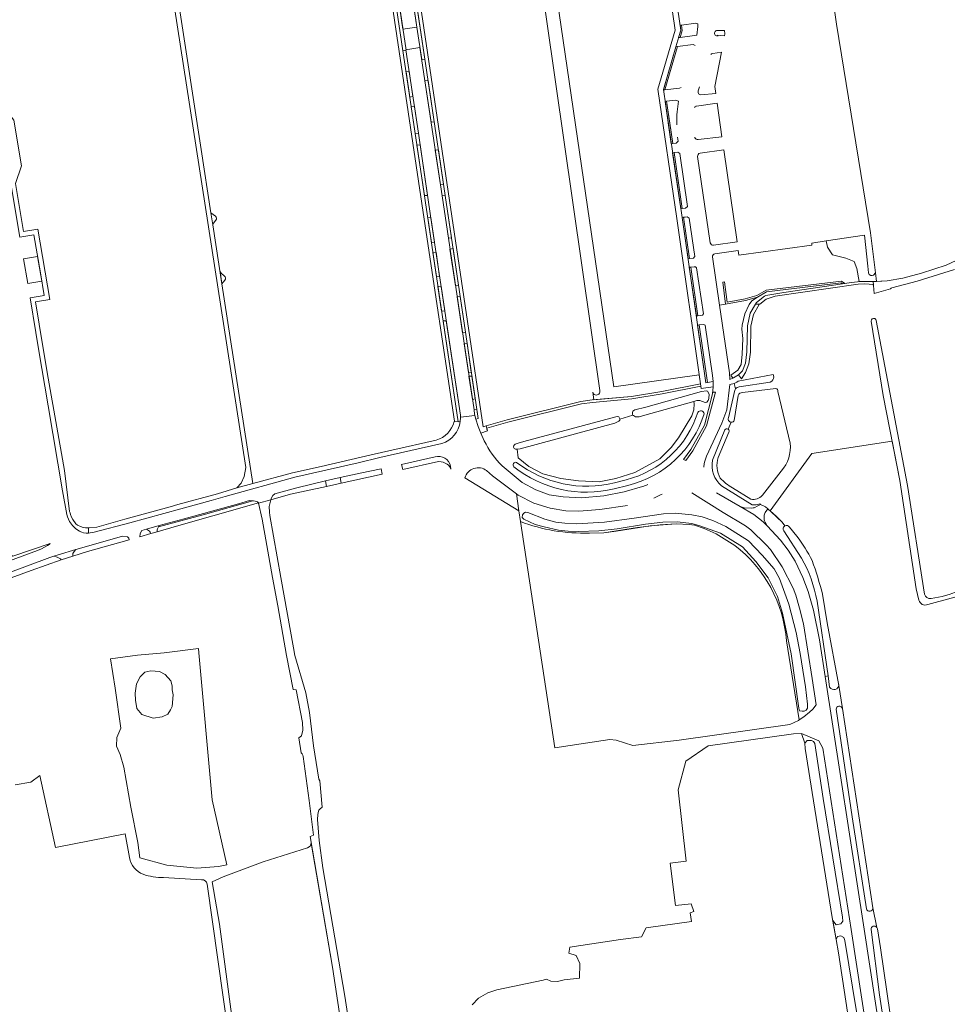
# Model space of a CAD drawing. Header units: metres. Extents: x 209813 to 223847, y 571801 to 587119.
# Tile 148 of 256: x 216379 to 216709, y 573876 to 574226. Entities that reach past the tile are written whole.
import ezdxf

# ---------------------------------------------------------------- set-up
doc = ezdxf.new("R2010")
doc.units = ezdxf.units.M
for name, color, linetype, lineweight in [('B-RO-GK-KADEMUUR-G', 8, 'Continuous', 0), ('B-RO-GR-BEPLANTING_CULTUUR_BOSPLANTSOEN-GV', 8, 'Continuous', 0), ('B-RO-GR-BEPLANTING_CULTUUR_HEESTERS-GV', 8, 'Continuous', 0), ('B-RO-GR-BEPLANTING_CULTUUR_ROOS-GV', 8, 'Continuous', 0), ('B-RO-GR-GRAS-GV', 8, 'Continuous', 0), ('B-RO-GR-GROENVOORZIENING-GV', 8, 'Continuous', 0), ('B-RO-GR-HAAG-GV', 8, 'Continuous', 0), ('B-RO-OG-TERREIN_CULTUURSCHEIDING-GV', 8, 'Continuous', 0), ('B-RO-OG-WATER_GREPPEL-GV', 8, 'Continuous', 0), ('B-RO-OG-WEG-GV', 8, 'Continuous', 0), ('B-RO-VH-VERHARDING_GRASBETONSTEEN-GV', 8, 'Continuous', 0), ('B-RO-VH-VERHARDING_HALFVERHARDING-GV', 8, 'Continuous', 0), ('B-RO-VH-VERHARDING_OPEN-GV', 8, 'Continuous', 0), ('B-RO-VH-VERHARDING_PUIN-GV', 8, 'Continuous', 0), ('B-RO-VH-VERHARDING_STRAATBAKSTEEN-GV', 8, 'Continuous', 0), ('B-RO-VH-VERHARDING_TEGEL-GV', 8, 'Continuous', 0)]:
    doc.layers.add(name, color=color, linetype=linetype, lineweight=lineweight)

msp = doc.modelspace()

# ---------------------------------------------------------------- linework, layer by layer
at = {"layer": 'B-RO-GK-KADEMUUR-G', "flags": 128}
for points in [[(216570.986, 574228.038), (216590.455, 574095.364)], [(216590.455, 574095.364), (216620.773, 574099.681)]]:
    msp.add_lwpolyline(points, dxfattribs=at)
at = {"layer": 'B-RO-GR-BEPLANTING_CULTUUR_BOSPLANTSOEN-GV', "flags": 128}
for points in [[(216647.236, 574098.982), (216647.087, 574099.819), (216634.591, 574097.404), (216634.127, 574097.066), (216633.182, 574096.613), (216633.684, 574094.642)], [(216634.92, 574095.37), (216646.015, 574097.036)], [(216648.018, 574094.816), (216636.182, 574093.328)], [(216653.082, 574075.416), (216648.664, 574093.716)], [(216634.64, 574092.321), (216633.236, 574083.467)], [(216632.161, 574082.815), (216631.057, 574080.297)], [(216631.319, 574079.301), (216627.445, 574070.309)], [(216643.191, 574056.897), (216649.911, 574065.481)], [(216632.586, 574059.543), (216639.109, 574055.442)]]:
    msp.add_lwpolyline(points, dxfattribs=at)
at = {"layer": 'B-RO-GR-BEPLANTING_CULTUUR_BOSPLANTSOEN-GV'}
for points in [[(216646.015, 574097.036, 0.298161), (216647.236, 574098.982)], [(216633.684, 574094.642, -0.210168), (216634.92, 574095.37)], [(216636.182, 574093.328, 0.3408084), (216634.64, 574092.321)], [(216648.664, 574093.716, 0.4552491), (216648.018, 574094.816)], [(216633.236, 574083.467, -0.2994125), (216632.161, 574082.815)], [(216631.057, 574080.297, -0.3386405), (216631.319, 574079.301)], [(216649.911, 574065.481, 0.2133059), (216653.082, 574075.416)], [(216627.445, 574070.309, 0.1948799), (216628.26, 574062.926)], [(216628.26, 574062.926, 0.083065), (216632.586, 574059.543)], [(216639.109, 574055.442, 0.273629), (216643.191, 574056.897)]]:
    msp.add_lwpolyline(points, format="xyb", dxfattribs=at)
at = {"layer": 'B-RO-GR-BEPLANTING_CULTUUR_HEESTERS-GV', "flags": 128}
for points in [[(216512.771, 574233.127), (216515.51, 574214.704), (216516.634, 574214.892), (216513.91, 574233.246)], [(216516.616, 574207.265), (216517.948, 574198.301), (216519.073, 574198.459), (216517.736, 574207.465)], [(216518.47, 574194.792), (216519.878, 574185.32), (216520.995, 574185.504), (216519.593, 574194.954)], [(216526.747, 574146.795), (216525.449, 574155.498), (216524.335, 574155.346), (216525.626, 574146.662)], [(216683.792, 574132.808), (216683.351, 574135.845), (216682.729, 574135.067), (216682.196, 574134.946), (216681.759, 574134.921), (216681.165, 574135.261), (216680.913, 574135.813), (216680.616, 574138.229), (216679.475, 574149.203), (216665.92, 574147.178), (216666.345, 574144.951), (216668.146, 574142.249), (216672.799, 574141.048), (216675.801, 574139.847), (216676.702, 574137.446), (216677.556, 574132.751), (216679.36, 574132.84), (216682.98, 574132.76)], [(216526.164, 574143.045), (216527.444, 574134.437), (216528.566, 574134.608), (216527.281, 574143.215)], [(216529.092, 574131.088), (216527.958, 574130.978), (216529.255, 574122.252), (216530.385, 574122.421)], [(216537.705, 574114.784), (216535.825, 574127.472), (216534.764, 574127.36), (216536.672, 574114.582)], [(216538.289, 574110.839), (216537.259, 574110.651), (216538.784, 574100.444), (216539.815, 574100.543)], [(216540.013, 574099.204), (216538.976, 574099.158), (216540.206, 574090.923), (216541.216, 574091.085)], [(216540.765, 574087.174), (216540.981, 574085.73), (216541.392, 574083.955), (216542.24, 574084.171), (216541.779, 574087.286)]]:
    msp.add_lwpolyline(points, close=True, dxfattribs=at)
at = {"layer": 'B-RO-GR-BEPLANTING_CULTUUR_HEESTERS-GV'}
for points in [[(216627.181, 574221.963, 1.1560533), (216627.462, 574220.012)], [(216625.569, 574213.809, 0.2158798), (216624.878, 574213.363)], [(216620.89, 574201.959, 0.0104558), (216620.407, 574200.526)], [(216620.369, 574200.397, 0.5235507), (216621.401, 574199.117)], [(216619.838, 574195.095, 0.2530822), (216619.071, 574194.536)], [(216619.215, 574183.827, 0.2925022), (216620.346, 574183.178)]]:
    msp.add_lwpolyline(points, format="xyb", dxfattribs=at)
at = {"layer": 'B-RO-GR-BEPLANTING_CULTUUR_HEESTERS-GV', "flags": 128}
for points in [[(216626.266, 574221.365), (216626.237, 574221.079)], [(216627.164, 574220.222), (216629.77, 574220.06), (216629.906, 574220.764), (216629.735, 574221.963), (216627.181, 574221.963)], [(216621.401, 574199.117), (216626.667, 574199.502), (216626.311, 574202.083), (216628.657, 574214.273), (216625.569, 574213.809)], [(216620.407, 574200.526), (216620.369, 574200.397)], [(216620.346, 574183.178), (216628.783, 574184.172), (216627.138, 574196.091), (216619.838, 574195.095)], [(216619.187, 574184.016), (216619.215, 574183.827)]]:
    msp.add_lwpolyline(points, dxfattribs=at)
at = {"layer": 'B-RO-GR-BEPLANTING_CULTUUR_ROOS-GV', "flags": 128}
for points in [[(216448.897, 574155.999), (216447.329, 574157.2), (216448.045, 574152.883), (216448.072, 574153.213), (216448.217, 574153.511), (216449.078, 574154.592), (216449.236, 574154.935), (216449.262, 574155.312)], [(216452.504, 574134.114), (216452.381, 574134.443), (216452.144, 574134.703), (216450.898, 574135.801), (216450.673, 574136.096), (216450.549, 574136.446), (216451.212, 574132.017)], [(216451.212, 574132.017), (216452.231, 574133.296)]]:
    msp.add_lwpolyline(points, dxfattribs=at)
at = {"layer": 'B-RO-GR-BEPLANTING_CULTUUR_ROOS-GV'}
for points in [[(216449.262, 574155.312, 0.1925934), (216448.897, 574155.999)], [(216452.231, 574133.296, 0.2482583), (216452.504, 574134.114)]]:
    msp.add_lwpolyline(points, format="xyb", dxfattribs=at)
at = {"layer": 'B-RO-GR-GRAS-GV', "flags": 128}
for points in [[(216663.659, 574265.494), (216669.518, 574224.197), (216681.673, 574150.122), (216683.351, 574135.845), (216683.792, 574132.808), (216687.55, 574133.03), (216693.05, 574134.02), (216699.78, 574135.78), (216708.53, 574138.58), (216720.5, 574144.1), (216728.46, 574147.35), (216741.32, 574151.41), (216744.81, 574152.63), (216745.96, 574153.22), (216747.07, 574154.28), (216747.69, 574155.16), (216748.01, 574155.85), (216748.06, 574156.29), (216747.064, 574163.706), (216746.53, 574164.55), (216745.77, 574167.05), (216745.06, 574171.61), (216739.92, 574209.34), (216729.44, 574274.748)], [(216698.784, 574019.632), (216697.796, 574023.641), (216692.038, 574062.084), (216689.3, 574076.064), (216660.76, 574071.74), (216645.975, 574051.362), (216648.146, 574049.433), (216650.222, 574047.331), (216651.24, 574046.033)], [(216557.231, 574047.556), (216569.468, 573967.141), (216580.42, 573968.85), (216589.002, 573970.131), (216591.223, 573969.875), (216597.243, 573967.995), (216613.7, 573969.952), (216653.004, 573975.482), (216656.058, 573976.936), (216656.307, 573977.092), (216651.785, 574005.182)], [(216633.412, 574039.088), (216626.781, 574043.132), (216622.535, 574045.036), (216619.095, 574046.208), (216617.161, 574046.499), (216612.598, 574046.743), (216603.358, 574046.059), (216591.232, 574044.106), (216586.889, 574043.594), (216581.74, 574043.451)], [(216652.803, 574045.568), (216655.473, 574042.318)], [(216664.567, 574021.805), (216666.239, 574011.546), (216670.389, 573989.358), (216671.621, 573981.194), (216682.479, 573910.397), (216683.894, 573903.359)], [(216691.552, 573753.951), (216670.282, 573894.43), (216669.397, 573899.155), (216668.014, 573906.944), (216661.355, 573948.368), (216658.46, 573966.951), (216658.301, 573968.861), (216657.087, 573972.322), (216654.229, 573972.14), (216624.005, 573967.844), (216616.029, 573962.393), (216613.297, 573952.312), (216616.101, 573926.889), (216610.393, 573926.196), (216612.38, 573911.19), (216617.967, 573911.732), (216618.827, 573909.086), (216617.504, 573908.557), (216618.034, 573905.515), (216601.908, 573903.227)], [(216418.342, 573928.184), (216416.832, 573936.596), (216392.079, 573931.83), (216386.582, 573957.342), (216383.38, 573954.992), (216377.786, 573954.01)], [(216508.09, 573772.42), (216490.53, 573889.3), (216482.919, 573933.324), (216482.531, 573932.284), (216481.619, 573931.654), (216465.881, 573926.659), (216451.713, 573921.411), (216447.725, 573919.627), (216450.349, 573904.62), (216456.541, 573858.445), (216465.146, 573796.108), (216474.696, 573727.369), (216479.838, 573693.672)], [(216443.93, 573920.318), (216430.504, 573921.092)], [(216467.386, 573714.561), (216474.679, 573716.498), (216445.933, 573918.761)], [(216601.908, 573903.227), (216600.223, 573900.123), (216592.753, 573899.093), (216574.799, 573896.411), (216574.409, 573894.252), (216577.054, 573893.459), (216578.377, 573890.548), (216578.245, 573885.389), (216572.821, 573884.86), (216570.44, 573884.198), (216568.059, 573884.33), (216566.471, 573884.992), (216565.28, 573884.727), (216548.876, 573881.288), (216545.701, 573880.229), (216542.394, 573878.245), (216540.101, 573875.877)], [(216684.057, 573902.946), (216685.201, 573896.222), (216689.623, 573865.183), (216697.285, 573815.177), (216701.116, 573789.848), (216705.953, 573758.77), (216707.06, 573752.149)]]:
    msp.add_lwpolyline(points, dxfattribs=at)
at = {"layer": 'B-RO-GR-GRAS-GV'}
for points in [[(216581.74, 574043.451, -0.0988034), (216557.231, 574047.556)], [(216651.24, 574046.033, -0.3926551), (216652.803, 574045.568)], [(216655.473, 574042.318, -0.0430537), (216660.871, 574033.666)], [(216660.871, 574033.666, -0.024004), (216664.567, 574021.805)], [(216423.206, 573922.275, -0.2475125), (216418.342, 573928.184)], [(216430.504, 573921.092, -0.0779615), (216423.206, 573922.275)], [(216445.933, 573918.761, 0.4009544), (216443.93, 573920.318)], [(216683.894, 573903.359, -0.0982972), (216684.057, 573902.946)]]:
    msp.add_lwpolyline(points, format="xyb", dxfattribs=at)
at = {"layer": 'B-RO-GR-GRAS-GV', "flags": 128}
for points in [[(216443.027, 574000.959), (216442.903, 574002.514), (216430.749, 574000.959), (216421.261, 574000.066), (216411.661, 573998.839), (216413.336, 573988.346), (216415.345, 573974.17), (216413.894, 573970.822), (216413.782, 573967.808), (216415.025, 573964.781), (216416.35, 573960.329), (216418.826, 573946.068), (216421.372, 573933.54), (216422.042, 573928.182), (216431.642, 573925.503), (216442.246, 573924.499), (216449.948, 573925.057), (216452.961, 573925.615), (216447.781, 573948.724)], [(216421.038, 573981.202), (216420.479, 573984.104), (216420.368, 573986.56), (216420.814, 573989.909), (216422.154, 573992.365), (216423.828, 573994.039), (216425.949, 573994.485), (216429.074, 573994.262), (216431.084, 573993.258), (216433.093, 573991.025), (216433.539, 573989.239), (216433.539, 573987.788), (216433.874, 573986.002), (216433.539, 573981.872), (216432.981, 573980.644), (216431.977, 573979.193), (216429.967, 573978.189), (216426.842, 573977.742), (216422.712, 573979.082)]]:
    msp.add_lwpolyline(points, close=True, dxfattribs=at)
at = {"layer": 'B-RO-GR-GROENVOORZIENING-GV', "flags": 128}
for points in [[(216526.616, 574189.507), (216524.429, 574204.211), (216523.335, 574204.01), (216525.52, 574189.341)], [(216524.279, 574163.381), (216521.615, 574181.328), (216520.495, 574181.169), (216523.157, 574163.268)], [(216529.916, 574167.311), (216528.095, 574179.56), (216526.999, 574179.417), (216528.831, 574167.114)], [(216614.235, 574158.607), (216614.733, 574158.655), (216611.817, 574178.564), (216611.32, 574178.507)], [(216532.734, 574148.337), (216530.505, 574163.351), (216529.406, 574163.255), (216531.655, 574148.178)], [(216535.247, 574131.374), (216533.305, 574144.482), (216532.237, 574144.285), (216534.183, 574131.254)], [(216637.109, 574126.603), (216630.64, 574125.445), (216629.718, 574132.65), (216629.122, 574132.574), (216630.125, 574124.744), (216637.195, 574126.003), (216641.489, 574127.279), (216644.714, 574129.119), (216671.156, 574132.296), (216671.642, 574131.925), (216672.472, 574132.047), (216671.326, 574132.921), (216644.522, 574129.701), (216641.251, 574127.834)], [(216623.174, 574096.844), (216623.668, 574096.921), (216620.713, 574117.36), (216620.215, 574117.307)]]:
    msp.add_lwpolyline(points, close=True, dxfattribs=at)
for points in [[(216641.489, 574127.279), (216639.409, 574125.891), (216638.523, 574124.636), (216636.957, 574121.295), (216636, 574117.339), (216635.911, 574115.831), (216636.205, 574112.508), (216636.057, 574106.97), (216635.628, 574103.351), (216634.506, 574101.284), (216632.038, 574099.49), (216632.698, 574098.449), (216632.966, 574098.564), (216634.669, 574099.643), (216636.182, 574101.008), (216637.251, 574103.828), (216637.737, 574107.784), (216637.927, 574117.034), (216638.912, 574121.501), (216641.149, 574125.373), (216643.958, 574127.634), (216644.38, 574127.763), (216650.78, 574128.86), (216671.642, 574131.925)], [(216535.943, 574084.638), (216535.929, 574085.276), (216530.915, 574118.867), (216529.772, 574118.776), (216535.09, 574083.012), (216535.838, 574083.12)]]:
    msp.add_lwpolyline(points, dxfattribs=at)
at = {"layer": 'B-RO-GR-GROENVOORZIENING-GV'}
msp.add_lwpolyline([(216535.838, 574083.12, 0.0309958), (216535.943, 574084.638)], format="xyb", dxfattribs=at)
at = {"layer": 'B-RO-GR-HAAG-GV', "flags": 128}
for points in [[(216520.484, 574223.15), (216522.203, 574211.608), (216523.303, 574211.783), (216520.386, 574231.398), (216519.272, 574231.286)], [(216613.451, 574219.399), (216613.994, 574219.473), (216614.73, 574221.973), (216614.457, 574223.832), (216613.961, 574223.766), (216614.219, 574222.009)], [(216608.528, 574200.897), (216613.034, 574216.212), (216612.492, 574216.14), (216608.047, 574200.85)], [(216524.429, 574204.211), (216523.335, 574204.01), (216525.52, 574189.341), (216526.616, 574189.507)], [(216608.645, 574196.765), (216610.848, 574181.728), (216611.344, 574181.791), (216609.143, 574196.815)], [(216521.615, 574181.328), (216520.495, 574181.169), (216523.157, 574163.268), (216524.279, 574163.381)], [(216528.095, 574179.56), (216526.999, 574179.417), (216528.831, 574167.114), (216529.916, 574167.311)], [(216611.817, 574178.564), (216611.32, 574178.507), (216614.235, 574158.607), (216614.733, 574158.655)], [(216531.655, 574148.178), (216532.734, 574148.337), (216530.505, 574163.351), (216529.406, 574163.255)], [(216616.809, 574140.853), (216617.306, 574140.911), (216615.183, 574155.586), (216614.688, 574155.516)], [(216617.24, 574137.877), (216619.746, 574120.55), (216620.242, 574120.614), (216617.738, 574137.929)], [(216634.669, 574099.643), (216636.182, 574101.008), (216637.251, 574103.828), (216637.737, 574107.784), (216637.927, 574117.034), (216638.912, 574121.501), (216641.149, 574125.373), (216643.958, 574127.634), (216644.38, 574127.763), (216650.78, 574128.86), (216671.642, 574131.925), (216671.156, 574132.296), (216644.714, 574129.119), (216641.489, 574127.279), (216639.409, 574125.891), (216638.523, 574124.636), (216636.957, 574121.295), (216636, 574117.339), (216635.911, 574115.831), (216636.205, 574112.508), (216636.057, 574106.97), (216635.628, 574103.351), (216634.506, 574101.284), (216632.038, 574099.49), (216632.698, 574098.449), (216632.966, 574098.564)], [(216620.215, 574117.307), (216623.174, 574096.844), (216623.668, 574096.921), (216620.713, 574117.36)]]:
    msp.add_lwpolyline(points, close=True, dxfattribs=at)
for points in [[(216671.642, 574131.925), (216672.472, 574132.047), (216671.326, 574132.921), (216644.522, 574129.701), (216641.251, 574127.834), (216637.057, 574126.588), (216630.64, 574125.445), (216629.718, 574132.65), (216629.122, 574132.574), (216630.125, 574124.744), (216637.195, 574126.003), (216641.489, 574127.279)], [(216535.943, 574084.638), (216535.929, 574085.276), (216530.915, 574118.867), (216529.772, 574118.776), (216535.09, 574083.012)], [(216535.09, 574083.012), (216535.838, 574083.12)]]:
    msp.add_lwpolyline(points, dxfattribs=at)
at = {"layer": 'B-RO-OG-TERREIN_CULTUURSCHEIDING-GV', "flags": 128}
for points in [[(216582.969, 574093.542), (216583.39, 574090.76), (216596.729, 574092.005), (216607.491, 574093.695), (216621.239, 574096.456), (216620.773, 574099.681), (216590.455, 574095.364), (216570.986, 574228.038), (216569.791, 574236.29), (216566.395, 574258.663), (216565.793, 574263.775), (216560.949, 574296.122), (216559.971, 574302.55), (216557.47, 574319.355), (216584.509, 574323.452)], [(216560.145, 574270.584), (216585.464, 574094.082)], [(216614.73, 574221.973), (216614.457, 574223.832), (216613.961, 574223.766), (216614.219, 574222.009), (216613.451, 574219.399), (216613.994, 574219.473)], [(216620.295, 574224.301), (216619.521, 574224.51), (216614.457, 574223.832)], [(216614.73, 574221.973), (216613.994, 574219.473)], [(216613.994, 574219.473), (216619.949, 574220.29)], [(216613.034, 574216.212), (216612.492, 574216.14), (216608.047, 574200.85), (216608.528, 574200.897)], [(216619.288, 574216.577), (216618.609, 574216.95), (216613.034, 574216.212), (216608.528, 574200.897), (216613.758, 574201.41), (216614.358, 574201.643)], [(216610.292, 574188.979), (216609.143, 574196.815), (216608.645, 574196.765), (216610.848, 574181.728), (216611.344, 574181.791)], [(216613.387, 574196.877), (216612.441, 574197.144), (216609.143, 574196.815)], [(216610.292, 574188.979), (216611.344, 574181.791), (216612.54, 574181.944), (216613.239, 574182.606), (216613.024, 574184.068)], [(216612.786, 574188.416), (216612.782, 574189.084)], [(216620.193, 574177.193), (216624.714, 574146.522)], [(216625.852, 574145.676), (216634.209, 574146.823), (216629.456, 574179.541), (216621.051, 574178.325)], [(216617.306, 574140.911), (216618.751, 574141.08), (216618.985, 574141.381), (216619.266, 574141.671), (216617.257, 574155.317), (216616.496, 574155.71), (216615.827, 574155.676), (216615.183, 574155.586)], [(216677.556, 574132.751), (216676.702, 574137.446), (216675.801, 574139.847), (216672.799, 574141.048), (216668.146, 574142.249), (216666.345, 574144.951), (216665.92, 574147.178), (216660.768, 574146.409), (216660.768, 574145.653), (216634.886, 574142.14), (216634.653, 574143.763), (216626.306, 574142.58)], [(216625.447, 574141.552), (216627.97, 574124.361), (216630.125, 574124.744), (216629.122, 574132.574), (216629.718, 574132.65), (216630.64, 574125.445), (216637.057, 574126.588), (216641.251, 574127.834), (216644.522, 574129.701), (216671.326, 574132.921), (216672.472, 574132.047)], [(216642.266, 574124.732), (216644.529, 574126.553), (216647.755, 574127.536), (216677.22, 574131.79), (216679.36, 574131.9), (216681.12, 574131.86), (216682.26, 574131.69), (216682.64, 574131.451), (216682.516, 574132.77), (216678.02, 574132.79), (216674.81, 574132.39), (216650.78, 574128.86), (216644.38, 574127.763), (216643.958, 574127.634), (216641.149, 574125.373), (216640.808, 574124.784)], [(216627.97, 574124.361), (216631.503, 574100.296), (216631.689, 574098.018), (216632.698, 574098.449), (216632.038, 574099.49), (216634.506, 574101.284), (216635.628, 574103.351), (216636.057, 574106.97), (216636.205, 574112.508), (216635.911, 574115.831), (216636, 574117.339), (216636.957, 574121.295), (216638.523, 574124.636), (216639.409, 574125.891), (216641.489, 574127.279), (216637.195, 574126.003), (216630.125, 574124.744)], [(216615.243, 574069.526), (216617.821, 574073.14), (216622.643, 574081.803), (216625.511, 574092.837), (216625.735, 574095.349), (216621.481, 574094.779), (216621.362, 574095.6), (216607.643, 574092.844), (216596.843, 574091.149), (216582.843, 574089.868), (216578.928, 574089.286), (216552.806, 574082.833), (216545.302, 574080.647), (216545.371, 574080.406)], [(216597.213, 574085.377), (216597.063, 574085.507), (216597.087, 574086.19), (216597.209, 574086.751), (216597.917, 574087.166), (216601.796, 574088.216), (216621.557, 574093.68), (216623.314, 574093.924), (216623.68, 574093.875), (216624.266, 574092.777), (216624.144, 574091.263), (216623.924, 574090.507), (216623.485, 574089.994), (216622.826, 574089.872), (216620.996, 574090.507), (216619.947, 574090.507), (216618.882, 574090.207), (216619.027, 574089.286), (216618.834, 574087.229), (216618.191, 574085.107), (216613.433, 574077.262), (216610.861, 574073.79), (216606.81, 574069.867)], [(216633.684, 574094.642), (216633.182, 574096.613), (216631.649, 574096.246), (216630.524, 574087.166), (216628.862, 574082.457), (216623.389, 574070.75), (216622.718, 574068.973), (216622.563, 574068.145), (216622.413, 574066.847)], [(216631.142, 574084.394), (216633.44, 574094.163)], [(216618.882, 574090.207), (216600.625, 574085.067), (216599.381, 574084.774), (216598.161, 574084.774), (216597.429, 574085.189), (216597.213, 574085.377), (216592.544, 574083.952), (216592.53, 574083.534), (216592.196, 574083.227), (216591.722, 574082.92), (216590.801, 574082.474), (216557.14, 574073.417), (216556.056, 574073.305), (216556.397, 574070.124), (216560.255, 574067.102), (216565.271, 574064.53), (216571.637, 574062.794), (216577.874, 574061.958), (216585.205, 574061.636), (216591.12, 574062.794), (216597.936, 574064.916), (216606.81, 574069.867)], [(216556.056, 574073.305), (216555.481, 574073.246), (216554.993, 574073.539), (216554.798, 574073.905), (216554.871, 574074.516), (216555.383, 574075.004), (216556.408, 574075.419), (216558.435, 574076.019), (216591.099, 574084.777), (216591.777, 574084.859), (216592.182, 574084.691), (216592.502, 574084.245), (216592.532, 574084.035)], [(216545.371, 574080.406), (216545.552, 574079.706), (216543.192, 574078.949), (216544.425, 574076.262)], [(216625.535, 574069.345), (216629.819, 574080.072)], [(216526.971, 574070.517), (216515.052, 574067.852), (216515.468, 574065.992), (216528.177, 574068.837), (216529.133, 574068.797), (216529.818, 574068.606), (216530.559, 574068.287), (216531.181, 574067.96), (216531.747, 574067.514), (216532.232, 574067.012), (216532.59, 574066.168), (216532.406, 574067.244)], [(216550.823, 574067.29), (216557.84, 574061.44), (216562.72, 574058.82), (216567.42, 574057.01), (216572.41, 574056.32), (216578.904, 574055.937), (216586.865, 574056.629), (216594.128, 574058.041), (216600.66, 574059.953)], [(216590.696, 574061.346), (216594.87, 574062.4)], [(216595.42, 574060.348), (216590.516, 574059.149)], [(216639.632, 574053.501), (216628.691, 574060.264)], [(216626.96, 574057.725), (216635.269, 574052.853), (216636.69, 574052.38), (216639.47, 574052.34), (216639.98, 574052.4), (216640.26, 574052.46), (216640.5, 574052.55), (216641.31, 574053.03), (216642.559, 574053.638)], [(216642.559, 574053.638), (216642.271, 574053.786)]]:
    msp.add_lwpolyline(points, dxfattribs=at)
at = {"layer": 'B-RO-OG-TERREIN_CULTUURSCHEIDING-GV'}
for points in [[(216619.949, 574220.29, 0.0224647), (216620.295, 574224.301)], [(216612.782, 574189.084, -0.0383657), (216613.387, 574196.877)], [(216621.051, 574178.325, 0.4186216), (216620.207, 574177.178)], [(216624.714, 574146.522, 0.411575), (216625.852, 574145.676)], [(216626.306, 574142.58, 0.3851687), (216625.447, 574141.552)], [(216585.464, 574094.082, -1.0577545), (216582.969, 574093.542)], [(216633.44, 574094.163, -0.077291), (216633.684, 574094.642)], [(216594.87, 574062.4, 0.2595159), (216620.268, 574086.313)], [(216620.268, 574086.313, -0.6796352), (216622.527, 574085.828)], [(216622.527, 574085.828, -0.2631644), (216595.42, 574060.348)], [(216632.086, 574082.82, -0.5008426), (216631.142, 574084.394)], [(216629.819, 574080.072, -0.4251526), (216631.057, 574080.297)], [(216544.425, 574076.262, 0.0917146), (216550.823, 574067.29)], [(216532.406, 574067.244, 0.4322323), (216526.971, 574070.517)], [(216628.691, 574060.264, -0.2747757), (216625.535, 574069.345)], [(216554.909, 574067.002, -0.7247662), (216555.911, 574068.549)], [(216590.516, 574059.149, -0.2325169), (216554.909, 574067.002)], [(216555.911, 574068.549, 0.2297822), (216590.696, 574061.346)], [(216600.66, 574059.953, 0.012756), (216602.549, 574060.715)], [(216642.271, 574053.786, -0.0997641), (216639.632, 574053.501)]]:
    msp.add_lwpolyline(points, format="xyb", dxfattribs=at)
at = {"layer": 'B-RO-OG-TERREIN_CULTUURSCHEIDING-GV', "flags": 128}
for points in [[(216616.652, 574159.427), (216613.874, 574178.296), (216613.145, 574178.717), (216611.817, 574178.564), (216614.733, 574158.655), (216615.924, 574158.77)], [(216615.183, 574155.586), (216614.688, 574155.516), (216616.809, 574140.853), (216617.306, 574140.911)], [(216385.75, 574141.689), (216380.721, 574140.835), (216382.224, 574132.048), (216387.25, 574132.902)], [(216622.279, 574121.253), (216619.858, 574137.663), (216619.423, 574137.937), (216618.921, 574138.053), (216617.738, 574137.929), (216620.242, 574120.614), (216621.948, 574120.832)], [(216634.669, 574099.643), (216635.771, 574098.264), (216637.24, 574100.413), (216638.424, 574103.539), (216638.936, 574107.702), (216639.125, 574116.892), (216640.044, 574121.062), (216642.076, 574124.579), (216642.266, 574124.732), (216640.808, 574124.784), (216638.912, 574121.501), (216637.927, 574117.034), (216637.737, 574107.784), (216637.251, 574103.828), (216636.182, 574101.008)], [(216625.702, 574097.236), (216625.501, 574099.422), (216622.869, 574117.253), (216622.403, 574117.538), (216620.713, 574117.36), (216623.668, 574096.921)], [(216493.596, 574061.173), (216508.176, 574064.359), (216507.759, 574066.222), (216500.35, 574064.7), (216493.169, 574063.145)], [(216488.424, 574060.035), (216488.005, 574061.97), (216477.88, 574059.47), (216470.023, 574057.419), (216469.26, 574056.83), (216468.72, 574055.76), (216468.591, 574055.272), (216475.583, 574057.208)], [(216428.19, 574043.877), (216435.117, 574045.846), (216447.972, 574049.565), (216464.2, 574054.13), (216463.81, 574054.53), (216463.43, 574054.72), (216462.99, 574054.83), (216462.42, 574054.85), (216462.245, 574054.879), (216444.611, 574049.87), (216428.636, 574045.616), (216428.32, 574045), (216428.21, 574044.6)], [(216426.004, 574043.256), (216425.75, 574043.83), (216425.54, 574044.09), (216425.17, 574044.38), (216424.401, 574044.783), (216422.806, 574044.324), (216422.177, 574043.285), (216422.098, 574042.146)], [(216399.358, 574037.602), (216398.682, 574036.869), (216398.277, 574036.186), (216398.222, 574035.6), (216398.215, 574035.221), (216403.433, 574036.919), (216418.289, 574041.067), (216418.123, 574041.692), (216417.964, 574041.923), (216417.727, 574042.072), (216415.885, 574042.328), (216407.24, 574039.83)], [(216372.968, 574035.107), (216375.773, 574033.578), (216385.66, 574037.21), (216387.11, 574037.88), (216389.29, 574039.07), (216389.79, 574039.38), (216390.24, 574039.77), (216376.972, 574035.269), (216375.618, 574036.079)], [(216394.164, 574033.903), (216393.816, 574034.261), (216392.742, 574034.888), (216392.352, 574035.042), (216391.462, 574035.201), (216390.13, 574034.73), (216375.18, 574029.23), (216368.865, 574027.002), (216369.116, 574024.976), (216383.488, 574030.165)]]:
    msp.add_lwpolyline(points, close=True, dxfattribs=at)
at = {"layer": 'B-RO-OG-WATER_GREPPEL-GV'}
for points in [[(216683.678, 574118.904, 1.0144894), (216681.894, 574118.682)], [(216703.161, 574020.251, -0.3949924), (216700.78, 574021.774)], [(216713.276, 574023.056, -0.0679313), (216703.161, 574020.251)], [(216698.784, 574019.632, 0.44529), (216701.942, 574018.043)]]:
    msp.add_lwpolyline(points, format="xyb", dxfattribs=at)
at = {"layer": 'B-RO-OG-WATER_GREPPEL-GV', "flags": 128}
for points in [[(216681.894, 574118.682), (216686.129, 574092.259), (216692.038, 574062.084), (216697.796, 574023.641), (216698.784, 574019.632)], [(216700.78, 574021.774), (216694.721, 574060.288), (216683.678, 574118.904)], [(216701.942, 574018.043), (216718.563, 574022.552), (216721.606, 574027.315), (216732.633, 574029.949)]]:
    msp.add_lwpolyline(points, dxfattribs=at)
at = {"layer": 'B-RO-OG-WEG-GV'}
for points in [[(216545.23, 574065.626, 0.5343106), (216537.56, 574063.061)], [(216607.551, 574057.24, -0.0207493), (216604.627, 574055.852)], [(216650.789, 574044.271, -0.4595376), (216651.24, 574046.033)], [(216633.412, 574039.088, -0.2108488), (216651.785, 574005.182)], [(216662.636, 574019.219, 0.0860759), (216657.068, 574034.587)]]:
    msp.add_lwpolyline(points, format="xyb", dxfattribs=at)
at = {"layer": 'B-RO-OG-WEG-GV', "flags": 128}
for points in [[(216547.376, 574063.787), (216545.23, 574065.626)], [(216537.56, 574063.061), (216556.686, 574051.327), (216555.804, 574057.423), (216547.376, 574063.787)], [(216595.24, 574053.186), (216585.463, 574051.833), (216578.02, 574051.206), (216573.41, 574051.35), (216567.77, 574052.31), (216561.97, 574054.12), (216556.5, 574056.91), (216555.804, 574057.423)], [(216651.785, 574005.182), (216656.307, 573977.092), (216657.984, 573978.221), (216659.95, 573979.797), (216661.079, 573980.913), (216662.357, 573982.455), (216660.848, 573991.85), (216657.858, 574011.163), (216656.428, 574016.801), (216655.117, 574021.366), (216654.167, 574023.886), (216650.268, 574031.448), (216646.035, 574037.604), (216644.558, 574039.323), (216639.079, 574044.57), (216637.18, 574046.048), (216629.268, 574050.708), (216618.171, 574057.696)], [(216556.686, 574051.327), (216557.231, 574047.556)], [(216651.24, 574046.033), (216650.222, 574047.331), (216646.371, 574051.034), (216645.2, 574052.005), (216644.22, 574050.77), (216644.11, 574050.49), (216643.9, 574049.77), (216643.87, 574048.61), (216643.9, 574048.17), (216643.99, 574047.79), (216644.2, 574047.32), (216644.904, 574046.039), (216649.59, 574040.98), (216652.37, 574037.39), (216654.87, 574033.49), (216657.58, 574027.7), (216659.53, 574022.65), (216661.37, 574016.06), (216663.51, 574005.57), (216665.53, 573992.557)], [(216581.74, 574043.451), (216586.889, 574043.594), (216598.869, 574045.376), (216606.921, 574046.377), (216612.598, 574046.743), (216617.161, 574046.499), (216619.095, 574046.208), (216622.535, 574045.036), (216626.781, 574043.132), (216633.412, 574039.088)], [(216657.068, 574034.587), (216650.789, 574044.271)], [(216666.616, 573992.721), (216662.636, 574019.219)], [(216667.093, 573988.728), (216666.616, 573992.721), (216665.53, 573992.557), (216679.39, 573902.84), (216699.22, 573772.9), (216714.21, 573673.17), (216728.67, 573578.88), (216740.9, 573500), (216745.796, 573468.262), (216749.471, 573465.529), (216750.14, 573465.658), (216749.905, 573467.196)], [(216671.621, 573981.194), (216670.389, 573989.358)], [(216680.157, 573909.982), (216675.158, 573942.717), (216669.413, 573980.903)], [(216657.087, 573972.322), (216658.301, 573968.861), (216659.159, 573969.773), (216659.99, 573969.843), (216660.663, 573969.815), (216661.347, 573969.429), (216661.847, 573968.695), (216664.818, 573949.244), (216671.637, 573907.046), (216671.829, 573905.666), (216671.027, 573904.703), (216669.432, 573904.34), (216668.184, 573905.926), (216669.397, 573899.155), (216669.861, 573900.162), (216671.097, 573900.437), (216672.129, 573899.829), (216672.473, 573898.722), (216679.321, 573856.946), (216685.593, 573816.476), (216695.617, 573751.096)], [(216758.19, 573357.574), (216674.734, 573902.648), (216664.658, 573967.047), (216663.303, 573969.665), (216657.087, 573972.322)], [(216683.894, 573903.359), (216682.479, 573910.397)], [(216703.446, 573758.32), (216700.287, 573778.622), (216684.845, 573879.501), (216681.816, 573902.661)]]:
    msp.add_lwpolyline(points, dxfattribs=at)
msp.add_lwpolyline([(216559.095, 574050.906), (216559.906, 574050.755), (216565.959, 574048.371), (216569.871, 574047.375), (216573.006, 574046.923), (216577.179, 574046.676), (216587.17, 574047.353), (216597.608, 574048.713), (216608.109, 574050.256), (216612.265, 574050.481), (216618.152, 574049.973), (216621.762, 574049.17), (216625.641, 574047.969), (216630.216, 574045.809), (216638.233, 574040.674), (216643.165, 574035.657), (216647.341, 574030.695), (216649.248, 574027.323), (216652.659, 574018.246), (216655.172, 574008.19), (216656.578, 574000.711), (216658.53, 573988.85), (216659.246, 573982.722), (216659.246, 573981.273), (216658.736, 573980.571), (216658.02, 573980.24), (216657.383, 573980.24), (216656.444, 573980.385), (216656.144, 573981.286), (216653.398, 574000.584), (216650.317, 574014.996), (216648.554, 574020.958), (216645.232, 574027.578), (216640.911, 574033.412), (216636.12, 574038.58), (216628.281, 574043.377), (216621.037, 574046), (216618.087, 574046.826), (216612.978, 574047.421), (216607.843, 574047.288), (216601.712, 574046.643), (216591.66, 574045.007), (216585.138, 574044.244), (216577.876, 574043.973), (216574.195, 574044.122), (216570.775, 574044.522), (216565.671, 574045.612), (216562.55, 574046.544), (216558.472, 574048.399), (216557.87, 574048.923), (216557.983, 574049.97), (216558.485, 574050.569)], close=True, dxfattribs=at)
at = {"layer": 'B-RO-OG-WEG-GV'}
for centre, radius, start, end in [((216668.625, 573989.652), 1.789, 211.08484, 0.96341), ((216670.548, 573980.819), 1.137, 19.25958, 177.61692), ((216681.293, 573910.334), 1.189, 197.22282, 0.96341), ((216682.944, 573902.743), 1.132, 32.97374, 183.34649)]:
    msp.add_arc(centre, radius, start, end, dxfattribs=at)
at = {"layer": 'B-RO-VH-VERHARDING_GRASBETONSTEEN-GV', "flags": 128}
for points in [[(216626.496, 574093.452), (216625.59, 574093.523), (216625.511, 574092.837), (216622.643, 574081.803), (216617.821, 574073.14), (216615.243, 574069.526), (216616.017, 574069.237), (216618.497, 574072.713), (216623.39, 574081.504)], [(216461.04, 574054.979), (216457.13, 574053.85), (216437.85, 574048.48), (216428.913, 574046.138), (216428.636, 574045.616), (216444.611, 574049.87), (216462.245, 574054.879), (216462.063, 574054.91)]]:
    msp.add_lwpolyline(points, close=True, dxfattribs=at)
at = {"layer": 'B-RO-VH-VERHARDING_HALFVERHARDING-GV', "flags": 128}
msp.add_lwpolyline([(216720.5, 574144.1), (216708.53, 574138.58), (216699.78, 574135.78), (216693.05, 574134.02), (216687.55, 574133.03), (216682.98, 574132.76), (216682.516, 574132.77), (216682.902, 574128.479), (216688.7, 574130.16), (216688.95, 574130.42), (216689.21, 574130.53), (216698.21, 574132.94), (216711.41, 574137.09)], dxfattribs=at)
msp.add_lwpolyline([(216545.302, 574080.647), (216552.806, 574082.833), (216578.928, 574089.286), (216582.843, 574089.868), (216596.843, 574091.149), (216607.643, 574092.844), (216621.362, 574095.6), (216621.239, 574096.456), (216607.491, 574093.695), (216596.729, 574092.005), (216582.758, 574090.728), (216578.761, 574090.134), (216552.582, 574083.667), (216545.063, 574081.477)], close=True, dxfattribs=at)
at = {"layer": 'B-RO-VH-VERHARDING_OPEN-GV', "flags": 128}
msp.add_lwpolyline([(216505.02, 573812.61), (216494.88, 573879.06), (216487.01, 573924.58), (216485.77, 573934.32), (216485.16, 573941.74), (216485.23, 573943.5), (216485.48, 573944.65), (216485.65, 573945.05), (216486.096, 573945.516), (216486.31, 573945.71), (216486.6, 573945.92), (216486.88, 573946.17), (216485.997, 573955.417), (216485.702, 573956.061), (216483.726, 573967.922), (216482.318, 573979.711), (216481.02, 573986.739), (216477.12, 574000), (216476.7, 574002.68), (216472.14, 574027.7), (216468.28, 574049.75), (216468.1, 574050.91), (216468.03, 574052.87), (216468.591, 574055.272), (216464.216, 574054.061), (216465.52, 574048.35), (216469.17, 574027.7), (216471.02, 574017.64), (216474.17, 574000), (216476.533, 573987.937), (216477.601, 573987.766), (216479.864, 573976.232), (216479.992, 573973.456), (216479.437, 573971.405), (216478.583, 573970.764), (216479.35, 573965.44), (216479.7, 573965.07), (216479.93, 573964.64), (216480.06, 573964.16), (216482.24, 573948.54), (216483.732, 573936.15), (216482.507, 573935.709), (216490.53, 573889.3), (216508.09, 573772.42)], dxfattribs=at)
at = {"layer": 'B-RO-VH-VERHARDING_PUIN-GV', "flags": 128}
for points in [[(216488.005, 574061.97), (216488.424, 574060.035), (216493.596, 574061.173), (216493.169, 574063.145)], [(216645.2, 574052.005), (216644.321, 574052.735), (216642.559, 574053.638), (216641.31, 574053.03), (216640.5, 574052.55), (216640.26, 574052.46), (216639.98, 574052.4), (216639.47, 574052.34), (216636.69, 574052.38), (216635.269, 574052.853), (216640.18, 574050.06), (216643.54, 574047.42), (216644.904, 574046.039), (216644.2, 574047.32), (216643.99, 574047.79), (216643.9, 574048.17), (216643.87, 574048.61), (216643.9, 574049.77), (216644.11, 574050.49), (216644.22, 574050.77)], [(216398.215, 574035.221), (216398.222, 574035.6), (216398.277, 574036.186), (216398.682, 574036.869), (216399.358, 574037.602), (216393.1, 574035.78), (216391.462, 574035.201), (216392.352, 574035.042), (216392.742, 574034.888), (216393.816, 574034.261), (216394.164, 574033.903)]]:
    msp.add_lwpolyline(points, close=True, dxfattribs=at)
at = {"layer": 'B-RO-VH-VERHARDING_STRAATBAKSTEEN-GV', "flags": 128}
for points in [[(216510.766, 574288.343), (216502.938, 574340.687), (216498.052, 574339.021), (216505.728, 574288.426), (216515.518, 574222.413), (216520.484, 574223.15)], [(216520.995, 574185.504), (216525.486, 574155.245), (216535.929, 574085.276), (216535.943, 574084.638), (216541.09, 574085.26), (216540.981, 574085.73), (216540.765, 574087.174), (216529.406, 574163.255), (216521.574, 574215.828), (216516.605, 574215.09)], [(216424.401, 574044.783), (216425.17, 574044.38), (216425.54, 574044.09), (216425.75, 574043.83), (216426.004, 574043.256), (216428.19, 574043.877), (216428.21, 574044.6), (216428.32, 574045), (216428.913, 574046.138)]]:
    msp.add_lwpolyline(points, close=True, dxfattribs=at)
at = {"layer": 'B-RO-VH-VERHARDING_TEGEL-GV', "flags": 128}
for points in [[(216508.54, 574343.173), (216503.988, 574341.042), (216512.188, 574286.525), (216530.505, 574163.351), (216537.705, 574114.784)], [(216537.705, 574114.784), (216542.24, 574084.171), (216541.392, 574083.955), (216542.229, 574081.326), (216543.192, 574078.949), (216545.552, 574079.706), (216545.063, 574081.477), (216544.006, 574081.234), (216532.919, 574156.008), (216513.491, 574286.713), (216505.778, 574337.939)], [(216496.705, 574331.491), (216498.719, 574318.423), (216503.695, 574285.214), (216523.061, 574154.938), (216533.778, 574083.188)], [(216436.489, 574238.041), (216435.83, 574237.959), (216432.894, 574257.551), (216431.674, 574259.047), (216431.548, 574259.329), (216422.923, 574314.304), (216420.093, 574313.363), (216421.699, 574311.585), (216430.231, 574256.853), (216431.371, 574257.102), (216434.366, 574237.924), (216433.191, 574237.745), (216459.654, 574066.76), (216459.163, 574063.596), (216458.043, 574061.143), (216456.551, 574059.466), (216462.149, 574060.996), (216451.212, 574132.017), (216448.045, 574152.883), (216447.329, 574157.2), (216443.861, 574179.64)], [(216600.095, 574305.157), (216612.278, 574222.08), (216606.07, 574201.143), (216612.767, 574155.126), (216621.481, 574094.779), (216625.735, 574095.349), (216625.702, 574097.236), (216623.174, 574096.844), (216614.688, 574155.516), (216608.029, 574200.973), (216612.492, 574216.14)], [(216612.492, 574216.14), (216614.219, 574222.009), (216601.955, 574305.582)], [(216380.778, 574150.496), (216377.93, 574167.53), (216380.02, 574173.92), (216377.35, 574190.11), (216373.32, 574195.28), (216370.4, 574211.87), (216368.95, 574220.21), (216366.35, 574236.09), (216364.74, 574245.85), (216362.74, 574257.51), (216362.13, 574260.82), (216361.12, 574265.26), (216360.57, 574268.08), (216355.522, 574290.745), (216353.689, 574291.825)], [(216535.09, 574083.012), (216510.881, 574245.839)], [(216443.861, 574179.64), (216436.127, 574229.689), (216436.923, 574238.653)], [(216376.38, 574166.89), (216379.425, 574148.538), (216384.453, 574149.393), (216386.742, 574135.912), (216388.112, 574127.816), (216383.085, 574126.962), (216385.16, 574114.71), (216386.1, 574108.89), (216389.53, 574088.65), (216394.6, 574058.4), (216396.1, 574050.01), (216396.38, 574049.18), (216397.13, 574047.6), (216398.09, 574046.12), (216399.32, 574044.91), (216400.57, 574044.15), (216401.15, 574043.91), (216401.48, 574043.73), (216402.04, 574043.53), (216403.05, 574043.44), (216403.878, 574043.467)], [(216404.05, 574045.32), (216402.79, 574045.35), (216401.98, 574045.43), (216401.57, 574045.52), (216401.28, 574045.61), (216400.93, 574045.75), (216399.95, 574046.26), (216399.38, 574046.79), (216398.23, 574048.25), (216397.77, 574049.11), (216397.37, 574050.07), (216397.25, 574050.61), (216397.06, 574051.15), (216395.3, 574065.65), (216389.53, 574098.5), (216387.59, 574109.67), (216384.945, 574125.55), (216390.075, 574126.422), (216385.847, 574151.356), (216380.778, 574150.496)], [(216535.838, 574083.12), (216535.09, 574083.012), (216533.666, 574083.116)], [(216527.353, 574076.449), (216511.59, 574072.897), (216504.28, 574071.22), (216486.46, 574067.04), (216476.276, 574064.861), (216462.149, 574060.996)], [(216403.878, 574045.32), (216403.878, 574043.467), (216404.46, 574043.5), (216405.86, 574043.72), (216418.46, 574047.08), (216436.62, 574052.1), (216447.39, 574055.01), (216452.316, 574056.428), (216477.15, 574063.36), (216499.62, 574068.4), (216507.371, 574070.262), (216529.38, 574075.256)], [(216456.551, 574059.466), (216449.62, 574057.43), (216435.54, 574053.58), (216432.79, 574052.81), (216416.67, 574048.42), (216406.82, 574045.58), (216404.05, 574045.32)]]:
    msp.add_lwpolyline(points, dxfattribs=at)
at = {"layer": 'B-RO-VH-VERHARDING_TEGEL-GV'}
for points in [[(216533.666, 574083.116, -0.2764172), (216527.353, 574076.449)], [(216529.38, 574075.256, 0.2889246), (216535.838, 574083.12)]]:
    msp.add_lwpolyline(points, format="xyb", dxfattribs=at)

doc.saveas('drawing.dxf')
